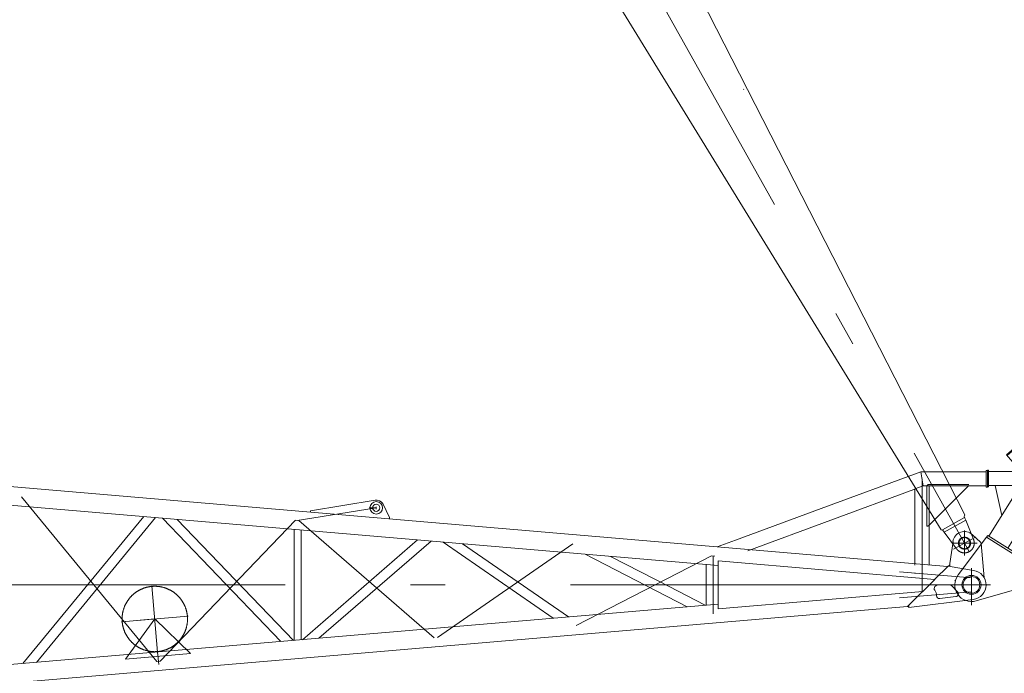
# Model space of a CAD drawing. Extents: x 8365 to 131642, y 1960 to 79602.
# Tile 116 of 121: x 97483 to 104556, y 60982 to 65680. Entities that reach past the tile are written whole.
import ezdxf

# ---------------------------------------------------------------- set-up
doc = ezdxf.new("R2010")
doc.units = 0
doc.header["$LTSCALE"] = 100
doc.header["$MEASUREMENT"] = 0
doc.linetypes.add('CENTER', pattern=[50.5, 30, -9, 2.5, -9])
doc.linetypes.add('HIDDEN', pattern=[12.6, 8.4, -4.2])
for name, color, linetype in [('11', 7, 'Continuous'), ('4', 54, 'Continuous'), ('5', 7, 'Continuous')]:
    doc.layers.add(name, color=color, linetype=linetype)

# ---------------------------------------------------------------- blocks, each defined once
blk = doc.blocks.new('*G26')
at = {"layer": '11', "color": 7, "linetype": 'CENTER', "lineweight": 9}
for p, q in [((98969.3, 71374.4), (104304.6, 61857)), ((104348.9, 61962.1), (104191.8, 61874.1))]:
    blk.add_line(p, q, dxfattribs=at)
at = {"layer": '11', "color": 7, "linetype": 'Continuous', "lineweight": 9}
for p, q in [((104271.8, 62120.8), (101849.8, 66870.2)), ((104102.2, 62012.9), (101311.5, 66561.7)), ((104267.3, 62108.4), (104271.8, 62120.8)), ((104272, 62099.3), (104267.3, 62108.4)), ((104270.2, 62102.5), (104113.2, 62014.5)), ((104280.4, 62084.2), (104123.4, 61996.2)), ((104280.4, 62084.2), (104270.2, 62102.5)), ((104337, 61940.1), (104280.4, 62084.2)), ((104115, 62011.3), (104102.2, 62012.9)), ((104113.2, 62014.5), (104123.4, 61996.2)), ((104123.4, 61996.2), (104213, 61877.9))]:
    blk.add_line(p, q, dxfattribs=at)
at = {"layer": '11', "color": 7, "linetype": 'HIDDEN', "lineweight": 9}
blk.add_line((102684.8, 65178.8), (102682.4, 65182), dxfattribs=at)
at = {"layer": '11', "color": 7, "linetype": 'Continuous', "lineweight": 9}
for centre, radius in [((104270.4, 61918.1), 45), ((104270.4, 61918.2), 40)]:
    blk.add_circle(centre, radius, dxfattribs=at)
at = {"layer": '11', "color": 7, "linetype": 'HIDDEN', "lineweight": 9}
blk.add_arc((104270.4, 61918.1), 70, -142.86345, 21.40663, dxfattribs=at)
blk = doc.blocks.new('*G27')
at = {"layer": '11', "color": 7, "linetype": 'Continuous', "lineweight": 9}
for p, q in [((104148.4, 61749.5), (92632.7, 62732.5)), ((102501, 61756.8), (92427.1, 62617.2)), ((103241.1, 62166.9), (103956.3, 62430.7)), ((104426.5, 62430.7), (103956.3, 62430.7)), ((103961.9, 62430.7), (104426.5, 62430.7)), ((104426.5, 62379.9), (104426.5, 62439.9)), ((104426.5, 62439.9), (104434.5, 62439.9)), ((104426.5, 62430.7), (104426.5, 62329.1)), ((104434.5, 62439.9), (104434.5, 62319.9)), ((103973.7, 62329.1), (103914.6, 62307.3)), ((104016.2, 62329.1), (103973.7, 62329.1)), ((104426.5, 62329.1), (103973.7, 62329.1)), ((104426.5, 62329.1), (103979.2, 62329.1)), ((104009.4, 62339.9), (104000.4, 62330.9)), ((104000.4, 62330.9), (104000.4, 62053)), ((104300.4, 62339.9), (104009.4, 62339.9)), ((104016.2, 62050.6), (104016.2, 62329.1)), ((104018.3, 62050.3), (104300.4, 62332.4)), ((104426.5, 62319.9), (104426.5, 62379.9)), ((104434.5, 62319.9), (104426.5, 62319.9)), ((102713.5, 61863.9), (103906.4, 62304.3)), ((103908.9, 62305.2), (103914.6, 62301.3)), ((103914.6, 62307.3), (103914.6, 61769.5)), ((103914.6, 62301.3), (103914.6, 62196.5)), ((99571.9, 62150.6), (100035.4, 62226.3)), ((100090.6, 62201.8), (100140.7, 62102.1)), ((98373.8, 62109.3), (97505.1, 61052.7)), ((99571.9, 62140.6), (99571.9, 62150.6)), ((102625.5, 61939.8), (103241.1, 62166.9)), ((97602.6, 61061), (98458.5, 62102.1)), ((98508.3, 62097.8), (99359.8, 61211.1)), ((99449.5, 61218.8), (98614, 62088.8)), ((100140.7, 62102.1), (100140.7, 62092.1)), ((103914.6, 62085.8), (103914.6, 62065.9)), ((99454.4, 62017), (99454.4, 61219.2)), ((99505.4, 61223.6), (99505.4, 62012.6)), ((104270.4, 61828.1), (104270.4, 62008.1)), ((104327.9, 61978.7), (104385.3, 61924.1)), ((99514, 61224.3), (100341.6, 61941.2)), ((100438.9, 61932.9), (99632.6, 61234.4)), ((100524.3, 61925.6), (101316.2, 61378.2)), ((101425.8, 61387.6), (100664.7, 61913.6)), ((102625.5, 61939.8), (102492.9, 61890.9)), ((102492.9, 61890.9), (102625.5, 61939.8)), ((104165.3, 61771.8), (104187.7, 61929.9)), ((104180.4, 61918.1), (104360.4, 61918.1)), ((104390.6, 61914.4), (104411.8, 61669.6)), ((101544.3, 61838.5), (102277, 61460.3)), ((102157.3, 61600.9), (101727.2, 61822.9)), ((103914.6, 61849.1), (103914.6, 61769.5)), ((103914.6, 61849.1), (103914.6, 61769.5)), ((104016.2, 61760.8), (104016.2, 61842)), ((102414.6, 61764.2), (102414.6, 61472.1)), ((102501, 61445.3), (102501, 61790.4)), ((102501, 61790.4), (104057.6, 61657.9)), ((104056.7, 61658), (104151.8, 61753)), ((104151.8, 61753.1), (104335.9, 61722)), ((104165.3, 61761.9), (104154.9, 61752.6)), ((104165.3, 61750.8), (104165.3, 61771.8)), ((104165.3, 61750.8), (104165.3, 61761.9)), ((104320.4, 61738.1), (104320.4, 61471.1)), ((104057.6, 61657.9), (103970.2, 61570.8)), ((104064.2, 61612.1), (104057.8, 61605.4)), ((104165.1, 61618.1), (104078.5, 61618.1)), ((104220.9, 61567.1), (104179.8, 61611.7)), ((102407.9, 61471.5), (102143.9, 61607.7)), ((103970.2, 61570.8), (102501, 61445.3)), ((103860.5, 61462.1), (103969.3, 61570.7)), ((103969.3, 61570.7), (103871.5, 61472.9)), ((103871.5, 61472.9), (103969.3, 61570.7)), ((102501, 61479.4), (92427.1, 60619)), ((104333.2, 61513.9), (103871.5, 61456.1)), ((103871.5, 61456.1), (103871.5, 61472.4)), ((104092, 61519.3), (104208.6, 61533.7)), ((92515.6, 60493.7), (103860.5, 61462.1)), ((103871.5, 61456.9), (103860.5, 61462.1))]:
    blk.add_line(p, q, dxfattribs=at)
at = {"layer": '11', "color": 7, "linetype": 'CENTER', "lineweight": 9}
for p, q in [((103956.3, 62430.7), (103973.7, 62329.1)), ((103965.4, 62379.9), (103965.4, 61618.1)), ((103965.4, 61698.4), (103965.4, 62340.6)), ((97494.8, 62251.1), (98467.4, 61068.2)), ((100044.5, 62179.8), (100044.5, 62162)), ((99461.7, 62078.6), (100044.3, 62172)), ((99994.3, 62173), (100044.3, 62172)), ((98491.3, 61070.2), (99463.9, 62082.9)), ((99487.8, 62080.9), (100460.4, 61238.4)), ((100484.3, 61240.4), (101456.9, 61912.7)), ((102453.3, 61827.6), (101480.8, 61325.6)), ((102477.3, 61825.5), (102453.3, 61827.6)), ((102465.4, 61409), (102465.4, 61826.6)), ((104320.4, 61668.1), (103803.7, 61712.2)), ((104320.4, 61497.6), (104320.4, 61738.6)), ((104440.4, 61618.1), (92320.4, 61618.1)), ((98433, 61612.1), (98473.9, 61133.8)), ((104440.4, 61618.1), (103803.7, 61618.1)), ((103909.6, 61618.1), (104021.2, 61618.1)), ((103909.6, 61618.1), (104021.2, 61618.1)), ((103965.4, 61618.1), (103914.6, 61618.1)), ((103965.4, 61618.1), (103914.6, 61618.1)), ((103965.4, 61673.9), (103965.4, 61562.3)), ((104070.4, 61618.1), (104440.4, 61618.1)), ((104320.4, 61568.1), (103803.7, 61524)), ((98214.3, 61352.5), (98692.6, 61393.4)), ((98453.4, 61373), (98219.3, 61352.9)), ((98453.4, 61373), (98242.3, 61083.9)), ((98710.6, 61124), (98453.4, 61373)), ((98242.3, 61083.9), (98710.6, 61124)), ((98473.9, 61133.8), (98481.4, 61046.8)), ((98467.4, 61068.2), (98491.3, 61070.2))]:
    blk.add_line(p, q, dxfattribs=at)
at = {"layer": '11', "color": 7, "linetype": 'HIDDEN', "lineweight": 9}
for p, q in [((104426.5, 62425.7), (104426.5, 62334.1)), ((104000.4, 62053), (104000.4, 62039.9)), ((104000.4, 62039.9), (104007.9, 62039.9)), ((104007.9, 62039.9), (104018.3, 62050.3)), ((104016.2, 62050.6), (104016.2, 61842)), ((103914.6, 61849.1), (103914.6, 61864.3)), ((103914.6, 61769.5), (103914.6, 61759.6)), ((103914.6, 61700.3), (103914.6, 61705.2))]:
    blk.add_line(p, q, dxfattribs=at)
at = {"layer": '11', "color": 7, "linetype": 'Continuous', "lineweight": 9}
blk.add_lwpolyline([(104385.3, 61924.1), (104386.3, 61923.1), (104387.2, 61922), (104388.1, 61920.8), (104388.8, 61919.6), (104389.4, 61918.3), (104389.9, 61917), (104390.3, 61915.6), (104390.6, 61914.2), (104390.8, 61912.8), (104390.8, 61911.4)], dxfattribs=at)
for centre, radius in [((100044.3, 62172), 45), ((100044.3, 62172), 25.5), ((104270.3, 61918), 45), ((104270.4, 61918.1), 40), ((104320.4, 61618.1), 68.5), ((104320.4, 61618.1), 60)]:
    blk.add_circle(centre, radius, dxfattribs=at)
at = {"layer": '11', "color": 7, "linetype": 'CENTER', "lineweight": 9}
blk.add_circle((98453.4, 61373), 235, dxfattribs=at)
at = {"layer": '11', "color": 7, "linetype": 'Continuous', "lineweight": 9}
for centre, radius, start, end in [((100044.3, 62172), 55, 32.77198, 99.29957), ((104270.3, 61918.1), 83.6, 46.44685, 171.87492), ((104320.4, 61618.1), 105, -82.96387, 81.48035), ((104078.5, 61598.1), 20, 90, 135.66278), ((104165.1, 61598.1), 20, 42.69417, 90.00109), ((104072.1, 61591.5), 20, 135.72221, -141.38229), ((104009.6, 61541.6), 60, -1.74008, 38.61652), ((104089.5, 61539.1), 20, 178.25922, -82.9184), ((104206.2, 61553.6), 20, -82.95624, 42.69739)]:
    blk.add_arc(centre, radius, start, end, dxfattribs=at)
at = {"layer": '5', "color": 7, "linetype": 'Continuous', "lineweight": 9}
for p, q in [((104165.3, 61761.9), (104165.3, 61761.9)), ((104165.3, 61761.9), (104165.3, 61761.9)), ((104165.3, 61761.4), (104165.3, 61761.7)), ((104165.3, 61761.4), (104165.3, 61761.7)), ((104165.3, 61761.5), (104165.3, 61761.7)), ((104165.3, 61761.1), (104165.3, 61761.6)), ((104165.3, 61761.2), (104165.3, 61761.6)), ((104165.3, 61761.3), (104165.3, 61761.6)), ((104165.3, 61760.9), (104165.3, 61761.5)), ((104165.3, 61760.7), (104165.3, 61761.4)), ((104165.3, 61760.8), (104165.3, 61761.4)), ((104165.3, 61760.9), (104165.3, 61761.4)), ((104165.3, 61760.5), (104165.3, 61761.3)), ((104165.3, 61760.6), (104165.3, 61761.3)), ((104165.3, 61760.7), (104165.3, 61761.3)), ((104165.3, 61760.3), (104165.3, 61761.2)), ((104165.3, 61760.4), (104165.3, 61761.2)), ((104165.3, 61760.1), (104165.3, 61761.1)), ((104165.3, 61760.2), (104165.3, 61761.1)), ((104165.3, 61760.2), (104165.3, 61761.1)), ((104165.3, 61759.9), (104165.3, 61761)), ((104165.3, 61759.9), (104165.3, 61761)), ((104165.3, 61760), (104165.3, 61761)), ((104165.3, 61759.7), (104165.3, 61760.9)), ((104165.3, 61759.8), (104165.3, 61760.9)), ((104165.3, 61759.5), (104165.3, 61760.8)), ((104165.3, 61759.5), (104165.3, 61760.8)), ((104165.3, 61759.6), (104165.3, 61760.8)), ((104165.3, 61759.2), (104165.3, 61760.7)), ((104165.3, 61759.3), (104165.3, 61760.7)), ((104165.3, 61759.4), (104165.3, 61760.7)), ((104165.3, 61759), (104165.3, 61760.6)), ((104165.3, 61759.1), (104165.3, 61760.6)), ((104165.3, 61759.2), (104165.3, 61760.6)), ((104165.3, 61758.8), (104165.3, 61760.5)), ((104165.3, 61758.9), (104165.3, 61760.5)), ((104165.3, 61758.6), (104165.3, 61760.4)), ((104165.3, 61758.7), (104165.3, 61760.4)), ((104165.3, 61758.7), (104165.3, 61760.4)), ((104165.3, 61758.4), (104165.3, 61760.3)), ((104165.3, 61758.5), (104165.3, 61760.3)), ((104165.3, 61758.5), (104165.3, 61760.3)), ((104165.3, 61758.2), (104165.3, 61760.2)), ((104165.3, 61758), (104165.3, 61760.1)), ((104165.3, 61758), (104165.3, 61760.1)), ((104165.3, 61758.1), (104165.3, 61760.1)), ((104165.3, 61757.8), (104165.3, 61760)), ((104165.3, 61757.9), (104165.3, 61760))]:
    blk.add_line(p, q, dxfattribs=at)
blk = doc.blocks.new('*G28')
at = {"layer": '11', "color": 7, "linetype": 'Continuous', "lineweight": 9}
for p, q in [((105868.6, 63935.6), (105517.7, 63953)), ((105430.2, 63885.7), (105384.4, 63668.5)), ((105682.3, 63643.7), (105906.1, 63814.4)), ((105383.4, 63658.2), (105383.3, 63502.8)), ((105670.6, 63643.2), (105406.4, 63220.3)), ((105406.4, 63220.3), (105670.6, 63643.2)), ((105413.2, 63216.1), (105680.3, 63643.6)), ((105672.4, 63628.5), (105413.3, 63216.4)), ((105670.6, 63643.2), (105682.3, 63643.7)), ((105678.2, 63630.9), (105672.3, 63630.6)), ((105672.3, 63630.6), (105672.4, 63628.5)), ((105678.2, 61796.3), (105678.2, 63630.9)), ((105678.3, 63630.9), (105680.3, 63643.6)), ((105368.2, 63449.8), (105275.8, 63301.9)), ((105277, 63301.2), (104444.8, 61968.2)), ((105272.6, 63293.1), (105408.3, 63208.3)), ((105275.8, 63301.9), (105406.4, 63220.3)), ((104581, 61883.1), (105408.3, 63208.3)), ((105406.4, 63220.3), (105413.2, 63216.1)), ((105406.4, 63205.2), (105413.3, 63205.5)), ((105413.3, 63216.4), (105413.4, 61802.3)), ((105413.4, 62967.8), (104942.6, 62463)), ((104942.6, 62463), (105413.4, 62967.8)), ((105283.1, 62977.1), (105224.8, 62914.6)), ((105413.3, 62971.2), (105264.4, 62978)), ((105421.2, 62958.1), (105413.3, 62964.9)), ((105413.3, 62964.9), (105413.7, 62956.2)), ((105413.7, 62956.2), (105421.3, 62956.5)), ((105421.3, 62956.5), (105421.2, 62958.1)), ((104571.7, 62553.3), (104662.8, 62631.5)), ((104662.8, 62631.5), (104571.7, 62553.3)), ((104667, 62626.6), (104575.9, 62548.4)), ((104662.8, 62631.5), (104667, 62626.6)), ((104722.7, 62561.7), (104662.8, 62631.5)), ((104575.9, 62548.4), (104571.7, 62553.3)), ((104571.7, 62553.3), (104631.6, 62483.5)), ((104631.6, 62483.5), (104722.7, 62561.7)), ((104435.4, 62442.1), (104435.4, 62322.1)), ((104443.4, 62442.1), (104435.4, 62442.1)), ((104443.4, 62382.1), (104443.4, 62442.1)), ((104443.4, 62432.9), (104734.9, 62432.9)), ((104435.4, 62322.1), (104443.4, 62322.5)), ((104443.4, 62322.5), (104443.4, 62382.1)), ((104671.5, 62331.4), (104443.4, 62331.4)), ((104491.7, 62331.4), (104537.3, 62116.2)), ((105413.4, 61906.8), (104879.1, 62378.1)), ((104826.7, 62288.8), (105378.2, 61802.3)), ((105051.4, 61789.2), (104737.7, 62130.3)), ((104428.9, 61960.5), (104436.8, 61973.2)), ((104436.8, 61973.2), (104662.3, 61832.3)), ((104428.9, 61960.5), (104224.8, 61690.8)), ((104654.3, 61819.6), (104428.9, 61960.5)), ((104654.3, 61819.6), (104428.9, 61960.5)), ((105678.2, 61938.1), (105683.2, 61938.3)), ((105683.2, 61938.3), (105828.2, 61790.7)), ((104811.9, 61615.5), (104667.8, 61807.2)), ((104679.8, 61816.3), (104685.1, 61809.2)), ((104690.3, 61802.3), (104690.3, 61802.3)), ((104690.3, 61802.3), (104816.8, 61634)), ((104698.8, 61790.5), (105051.4, 61789.2)), ((105678.2, 61802.3), (105039.4, 61802.3)), ((105413.4, 61802.3), (105502.9, 61802.3)), ((105678.2, 61802.3), (105657.3, 61801.4)), ((105712.2, 61796.3), (105678.2, 61796.3)), ((105741.4, 61785.7), (105712.2, 61796.3)), ((105713.2, 61802.3), (105713.2, 61634)), ((105828.5, 61785.7), (105741.4, 61785.7)), ((105760, 61785.7), (105860.4, 61785.7)), ((105828.2, 61790.7), (105828.5, 61785.7)), ((105860.4, 61785.7), (105865.4, 61785.7)), ((104221, 61618.1), (104456.3, 61618.1)), ((104353.7, 61502.8), (104799, 61632.6)), ((104823.9, 61624.5), (104811.9, 61615.5)), ((104816.8, 61634), (105642.9, 61634)), ((105642.9, 61634), (105657.2, 61634.7)), ((105657.3, 61634), (105713.2, 61634)), ((105713.2, 61634), (105748, 61646.7)), ((105748, 61646.7), (105760, 61650.7)), ((105760, 61650.7), (105860.4, 61650.7)), ((105860.4, 61650.7), (105865.4, 61650.9))]:
    blk.add_line(p, q, dxfattribs=at)
at = {"layer": '11', "color": 7, "linetype": 'CENTER', "lineweight": 9}
for p, q in [((105860.3, 63953.2), (105860.3, 63783.2)), ((105513.3, 63936.2), (105513.3, 63800.2)), ((105513.3, 63936.2), (105513.3, 63800.2)), ((105581.3, 63868.2), (105445.3, 63868.2)), ((105935.3, 63868.2), (105542.3, 63868.1)), ((105433.3, 63691.9), (105433.4, 63624.4)), ((105467.1, 63658.2), (105399.6, 63658.2)), ((104677.2, 62522.6), (104617.2, 62592.4)), ((104677.2, 62522.6), (104797.7, 62382.1)), ((104797.8, 62452.1), (104797.8, 62312.1)), ((104443.4, 62382.1), (104435.4, 62381.8)), ((104867.8, 62382.1), (104797.7, 62382.1)), ((105550.4, 61788.2), (105550.4, 61648.2)), ((105860.4, 61650.7), (105860.4, 61785.7)), ((104320.4, 61513.3), (104320.4, 61723.2)), ((105550.4, 61718.2), (105480.4, 61718.2)), ((105620.4, 61718.2), (105550.4, 61718.2)), ((105641, 61718.2), (105752.9, 61718.2)), ((105932.9, 61718.2), (105748.9, 61718.2)), ((104201.4, 61648.5), (104201.4, 61648.1)), ((105772.1, 61650.7), (105777.9, 61650.9))]:
    blk.add_line(p, q, dxfattribs=at)
at = {"layer": '11', "color": 7, "linetype": 'HIDDEN', "lineweight": 9}
blk.add_line((105968.9, 61768), (105968.9, 61768.1), dxfattribs=at)
at = {"layer": '11', "color": 7, "linetype": 'Continuous', "lineweight": 9}
for centre, radius in [((105513.2, 63868.1), 45), ((105513.2, 63868.1), 40), ((105860.3, 63868.1), 25), ((105433.3, 63658.1), 19), ((104320.4, 61618.1), 68.5), ((105860.4, 61718.2), 25), ((104320.4, 61618.1), 60)]:
    blk.add_circle(centre, radius, dxfattribs=at)
for centre, radius, start, end in [((105513.3, 63868.1), 85, 87.09126, 168.04116), ((105865.3, 63868.1), 67.5, 82.42555, 90.00054), ((105865.3, 63868.2), 67.5, -52.82325, 87.22311), ((105433.4, 63658.2), 50, 168.00024, 179.99706), ((105283.4, 63502.7), 100, -32.00165, 0.01278), ((104797.7, 62382.1), 50.8, -179.99981, -179.8818), ((104627.8, 61777.2), 65, 36.90756, 57.98658), ((104627.8, 61777.2), 65, 36.92979, 58.00187), ((104627.6, 61776.9), 50.4, 36.99781, 57.92461), ((104627.6, 61776.9), 50.4, 36.99781, 57.92461), ((104700.1, 61789.2), 25, 2.6, 126.93022), ((105865.4, 61718.2), 67.5, -0.00168, 90.00698), ((104320.4, 61618.1), 120, 142.74714, -73.86381), ((105865.4, 61718.2), 67.3, -90.00815, 0.00057)]:
    blk.add_arc(centre, radius, start, end, dxfattribs=at)
at = {"layer": '4', "color": 54, "linetype": 'Continuous', "lineweight": 9}
for p, q in [((104771.2, 62491.1), (104715.7, 62555.7)), ((104638.6, 62489.5), (104687.2, 62432.9))]:
    blk.add_line(p, q, dxfattribs=at)

msp = doc.modelspace()

# ---------------------------------------------------------------- block references
at = {"color": 7, "linetype": 'Continuous', "lineweight": 9}
for name in ['*G26', '*G28', '*G27']:
    msp.add_blockref(name, (0, 0), dxfattribs=at)

doc.saveas('drawing.dxf')
